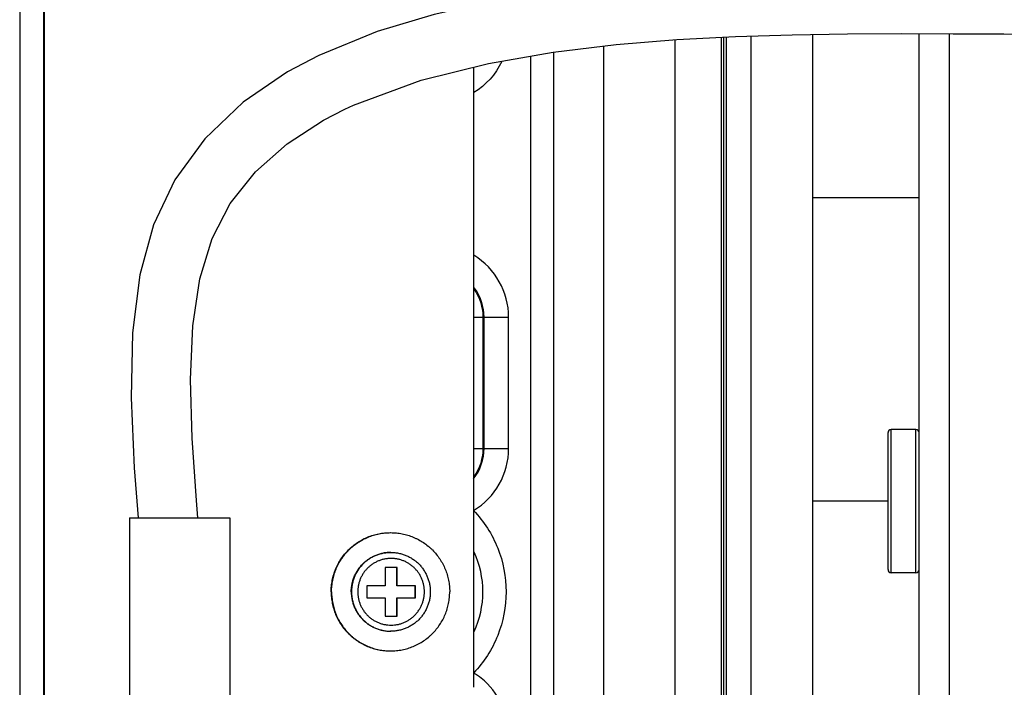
# Model space of a CAD drawing. Header units: inches. Extents: x 0 to 34, y 0 to 22.
# Tile 11 of 124: x 6.86 to 7.672, y 13.01 to 13.56. Entities that reach past the tile are written whole.
import ezdxf

# ---------------------------------------------------------------- set-up
doc = ezdxf.new("R2010")
doc.units = ezdxf.units.IN
doc.header["$LTSCALE"] = 1.87
doc.header["$MEASUREMENT"] = 0
doc.layers.get('0').update_dxf_attribs({"linetype": 'CONTINUOUS'})
doc.layers.add('02___PRT_ALL_AXES', color=7, linetype='CONTINUOUS')

msp = doc.modelspace()

# ---------------------------------------------------------------- linework, layer by layer
at = {"color": 7, "linetype": 'CONTINUOUS'}
for p, q in [((6.85959, 14.74197), (6.85959, 12.97026)), ((6.87909, 14.74197), (6.87909, 12.97032)), ((6.88009, 12.97032), (6.88009, 14.74197)), ((7.46261, 13.54663), (7.46261, 12.63329)), ((7.62641, 12.6747), (7.62641, 13.54858)), ((7.4002, 12.57662), (7.4002, 13.54356)), ((7.43844, 12.57662), (7.43844, 13.54562)), ((7.44017, 13.54571), (7.44017, 12.57662)), ((7.44239, 13.54583), (7.44239, 12.63329)), ((7.30028, 12.57662), (7.30028, 13.53345)), ((7.34117, 13.53836), (7.34117, 12.57662)), ((7.28116, 12.57662), (7.28116, 13.53018)), ((7.23388, 13.52106), (7.23388, 13.00969)), ((7.60141, 13.41323), (7.51391, 13.41323)), ((7.23388, 13.3148), (7.26287, 13.3148)), ((7.2417, 13.3148), (7.2417, 13.20654)), ((7.24264, 13.20654), (7.24264, 13.3148)), ((7.26287, 13.20654), (7.26287, 13.3148)), ((7.59875, 13.22228), (7.57847, 13.22228)), ((7.57847, 13.10417), (7.57847, 13.22228)), ((7.59875, 13.10417), (7.59875, 13.22228)), ((7.57581, 13.10683), (7.57581, 13.21963)), ((7.23388, 13.20654), (7.26287, 13.20654)), ((7.57581, 13.16323), (7.51391, 13.16323)), ((6.95017, 13.14945), (7.03285, 13.14945)), ((6.95017, 13.14945), (6.95017, 12.9526)), ((7.03285, 13.14945), (7.03285, 12.9526)), ((7.17093, 13.10849), (7.16093, 13.10849)), ((7.16093, 13.10849), (7.16093, 13.09343)), ((7.17071, 13.09343), (7.17071, 13.10849)), ((7.17093, 13.09343), (7.17093, 13.10849)), ((7.59875, 13.10417), (7.57847, 13.10417)), ((7.16093, 13.09343), (7.14588, 13.09343)), ((7.14588, 13.09343), (7.14588, 13.08343)), ((7.18598, 13.09343), (7.17071, 13.09343)), ((7.18576, 13.08343), (7.18576, 13.09343)), ((7.18598, 13.08343), (7.18598, 13.09343)), ((7.14588, 13.08343), (7.16093, 13.08343)), ((7.16093, 13.08343), (7.16093, 13.06837)), ((7.17071, 13.08343), (7.18598, 13.08343)), ((7.17071, 13.06837), (7.17071, 13.08343)), ((7.17093, 13.06837), (7.17093, 13.08343)), ((7.16093, 13.06837), (7.17093, 13.06837))]:
    msp.add_line(p, q, dxfattribs=at)
for points in [[(7.69692, 13.59748), (7.66422, 13.59763), (7.63074, 13.59778), (7.5965, 13.59787), (7.56151, 13.5978), (7.5257, 13.59746), (7.48902, 13.59675), (7.45137, 13.59554), (7.41267, 13.59366), (7.3728, 13.59091), (7.33179, 13.58702), (7.28966, 13.58166), (7.24642, 13.57437), (7.20157, 13.56436), (7.15458, 13.55035), (7.10635, 13.53068)], [(7.12771, 13.48634), (7.13501, 13.48974), (7.19072, 13.51029), (7.24614, 13.52412), (7.29971, 13.53339), (7.35153, 13.5396), (7.40159, 13.54367), (7.45, 13.54623), (7.49688, 13.54772), (7.54236, 13.54844), (7.58655, 13.54866), (7.62955, 13.54858), (7.67139, 13.54838), (7.71211, 13.54824)], [(7.10636, 13.53068), (7.08053, 13.51702), (7.04385, 13.49201), (7.01223, 13.462), (6.98751, 13.42809), (6.96998, 13.39111), (6.95869, 13.34969), (6.95269, 13.30201), (6.95147, 13.24845), (6.95401, 13.19052), (6.95721, 13.14945)], [(7.0065, 13.14945), (7.00532, 13.16369), (7.00187, 13.21508), (7.00059, 13.26338), (7.00251, 13.30771), (7.00829, 13.34656), (7.01828, 13.37962), (7.03329, 13.40854), (7.05405, 13.4348), (7.08015, 13.45789), (7.11027, 13.47733), (7.12766, 13.48632)]]:
    msp.add_lwpolyline(points, dxfattribs=at)
for centre, radius, start, end in [((7.20312, 13.31481), 0.05975, 359.9961, 58.67601), ((7.57847, 13.21963), 0.00266, 90, 180), ((7.59875, 13.21963), 0.00266, 0, 90), ((7.20313, 13.20653), 0.05974, 301.1331, 0.00988), ((7.57847, 13.10683), 0.00266, 180, 270), ((7.59875, 13.10683), 0.00266, 270, 360), ((7.16578, 13.08844), 0.03251, 269.62127, 270), ((7.20322, 12.97052), 0.05953, 51.50556, 58.84562), ((7.20315, 12.97033), 0.05972, 359.98588, 51.56618)]:
    msp.add_arc(centre, radius, start, end, dxfattribs=at)
for points in [[(7.2572, 13.52561), (7.25231, 13.51522), (7.24399, 13.50595), (7.23418, 13.49998)], [(7.24264, 13.3148), (7.24264, 13.32335), (7.23961, 13.3323), (7.23443, 13.3391)], [(7.2345, 13.33761), (7.23908, 13.33108), (7.2417, 13.32278), (7.2417, 13.3148)], [(7.23396, 13.18163), (7.23943, 13.18851), (7.24264, 13.19774), (7.24264, 13.20654)], [(7.2417, 13.20654), (7.2417, 13.19856), (7.23908, 13.19026), (7.2345, 13.18373)], [(7.24169, 13.08843), (7.24169, 13.09962), (7.23915, 13.11106), (7.23441, 13.1212)], [(7.23441, 13.05565), (7.23915, 13.06579), (7.24169, 13.07724), (7.24169, 13.08843)]]:
    msp.add_open_spline(points, degree=3, dxfattribs=at)
for points, knots in [([(7.23402, 13.15539), (7.24246, 13.14653), (7.25609, 13.12535), (7.26317, 13.08843), (7.25609, 13.05151), (7.24246, 13.03032), (7.23402, 13.02146)], [0, 0, 0, 0, 0.250003, 0.5, 0.749997, 1, 1, 1, 1]), ([(7.16578, 13.12093), (7.16472, 13.12093), (7.1626, 13.12082), (7.15944, 13.12035), (7.15634, 13.11958), (7.15333, 13.1185), (7.15045, 13.11713), (7.14771, 13.11549), (7.14514, 13.11359), (7.14278, 13.11144), (7.14063, 13.10908), (7.13873, 13.10651), (7.13709, 13.10377), (7.13572, 13.10088), (7.13465, 13.09788), (7.13387, 13.09478), (7.1334, 13.09162), (7.1333, 13.08949), (7.1333, 13.08843)], [0, 0, 0, 0, 0.062487, 0.124975, 0.187464, 0.249954, 0.312446, 0.37494, 0.437436, 0.499935, 0.562437, 0.62494, 0.687446, 0.749956, 0.812462, 0.874972, 0.937504, 1, 1, 1, 1]), ([(7.16578, 13.12093), (7.16685, 13.12093), (7.16897, 13.12082), (7.17213, 13.12035), (7.17523, 13.11958), (7.17824, 13.1185), (7.18112, 13.11713), (7.18386, 13.11549), (7.18643, 13.11359), (7.1888, 13.11144), (7.19094, 13.10908), (7.19284, 13.10651), (7.19448, 13.10377), (7.19585, 13.10088), (7.19692, 13.09788), (7.1977, 13.09478), (7.19817, 13.09162), (7.19827, 13.08949), (7.19827, 13.08843)], [0, 0, 0, 0, 0.062478, 0.124986, 0.187475, 0.249966, 0.312461, 0.374957, 0.437454, 0.499953, 0.562454, 0.624956, 0.687461, 0.749968, 0.812473, 0.874978, 0.937504, 1, 1, 1, 1]), ([(7.19342, 13.08843), (7.19342, 13.08933), (7.19333, 13.09113), (7.19293, 13.0938), (7.19228, 13.09642), (7.19137, 13.09897), (7.19021, 13.10141), (7.18882, 13.10373), (7.18721, 13.1059), (7.1854, 13.1079), (7.1834, 13.10972), (7.18122, 13.11133), (7.17891, 13.11272), (7.17646, 13.11387), (7.17392, 13.11478), (7.1713, 13.11544), (7.16863, 13.11584), (7.16593, 13.11597), (7.16323, 13.11584), (7.16056, 13.11544), (7.15794, 13.11478), (7.15539, 13.11387), (7.15295, 13.11272), (7.15063, 13.11133), (7.14846, 13.10972), (7.14646, 13.1079), (7.14465, 13.1059), (7.14304, 13.10373), (7.14165, 13.10141), (7.14049, 13.09897), (7.13958, 13.09642), (7.13892, 13.0938), (7.13853, 13.09113), (7.13844, 13.08933), (7.13844, 13.08843)], [0, 0, 0, 0, 0.031248, 0.062514, 0.093769, 0.125022, 0.156277, 0.18753, 0.218782, 0.250032, 0.281282, 0.31253, 0.343777, 0.375023, 0.406268, 0.437512, 0.468756, 0.5, 0.531244, 0.562488, 0.593732, 0.624977, 0.656223, 0.68747, 0.718718, 0.749968, 0.781218, 0.81247, 0.843723, 0.874978, 0.906231, 0.937486, 0.968752, 1, 1, 1, 1]), ([(7.1333, 13.08843), (7.1333, 13.08737), (7.1334, 13.08525), (7.13387, 13.0821), (7.13464, 13.07902), (7.1357, 13.07602), (7.13706, 13.07314), (7.13869, 13.07041), (7.14057, 13.06785), (7.1427, 13.06548), (7.14505, 13.06334), (7.1476, 13.06144), (7.15032, 13.05979), (7.15318, 13.05841), (7.15617, 13.05733), (7.15925, 13.05654), (7.16239, 13.05605), (7.16451, 13.05593), (7.16557, 13.05593)], [0, 0, 0, 0, 0.062496, 0.125028, 0.187538, 0.250044, 0.312553, 0.37506, 0.437563, 0.500065, 0.562564, 0.62506, 0.687554, 0.750046, 0.812536, 0.875025, 0.937513, 1, 1, 1, 1]), ([(7.13844, 13.08843), (7.13844, 13.08753), (7.13853, 13.08573), (7.13892, 13.08305), (7.13958, 13.08043), (7.14049, 13.07789), (7.14165, 13.07544), (7.14304, 13.07312), (7.14465, 13.07095), (7.14646, 13.06895), (7.14846, 13.06713), (7.15063, 13.06552), (7.15295, 13.06413), (7.15539, 13.06298), (7.15794, 13.06207), (7.16056, 13.06141), (7.16323, 13.06101), (7.16593, 13.06088), (7.16863, 13.06101), (7.1713, 13.06141), (7.17392, 13.06207), (7.17646, 13.06298), (7.17891, 13.06413), (7.18122, 13.06552), (7.1834, 13.06713), (7.1854, 13.06895), (7.18721, 13.07095), (7.18882, 13.07312), (7.19021, 13.07544), (7.19137, 13.07789), (7.19228, 13.08043), (7.19293, 13.08305), (7.19333, 13.08573), (7.19342, 13.08753), (7.19342, 13.08843)], [0, 0, 0, 0, 0.031248, 0.062514, 0.093769, 0.125022, 0.156277, 0.18753, 0.218782, 0.250032, 0.281282, 0.31253, 0.343777, 0.375023, 0.406268, 0.437512, 0.468756, 0.5, 0.531244, 0.562488, 0.593732, 0.624977, 0.656223, 0.68747, 0.718718, 0.749968, 0.781218, 0.81247, 0.843723, 0.874978, 0.906231, 0.937486, 0.968752, 1, 1, 1, 1]), ([(7.19827, 13.08843), (7.19827, 13.08736), (7.19817, 13.08524), (7.1977, 13.08208), (7.19692, 13.07898), (7.19585, 13.07597), (7.19448, 13.07308), (7.19284, 13.07034), (7.19094, 13.06778), (7.1888, 13.06541), (7.18643, 13.06326), (7.18386, 13.06136), (7.18112, 13.05972), (7.17824, 13.05835), (7.17523, 13.05728), (7.17213, 13.0565), (7.16897, 13.05603), (7.16685, 13.05593), (7.16578, 13.05593)], [0, 0, 0, 0, 0.062496, 0.125022, 0.187527, 0.250032, 0.312539, 0.375044, 0.437546, 0.500047, 0.562546, 0.625043, 0.687539, 0.750034, 0.812525, 0.875014, 0.937522, 1, 1, 1, 1])]:
    msp.add_open_spline(points, degree=3, knots=knots, dxfattribs=at)
at = {"layer": '02___PRT_ALL_AXES', "color": 7, "linetype": 'CONTINUOUS'}
for p, q in [((7.51391, 12.66323), (7.51391, 13.54799)), ((7.60141, 12.66323), (7.60141, 13.54863)), ((7.16578, 13.12093), (7.16557, 13.12093)), ((7.16578, 13.05593), (7.16557, 13.05593))]:
    msp.add_line(p, q, dxfattribs=at)
for points, knots in [([(7.11648, 13.08843), (7.11648, 13.09002), (7.11664, 13.09321), (7.11734, 13.09795), (7.1185, 13.1026), (7.12012, 13.10711), (7.12217, 13.11144), (7.12463, 13.11555), (7.12748, 13.1194), (7.13016, 13.12236), (7.13247, 13.12456), (7.13489, 13.12665), (7.13809, 13.12903), (7.14152, 13.13108), (7.14437, 13.13251), (7.14728, 13.13381), (7.15104, 13.13515), (7.15492, 13.13612), (7.15806, 13.13667), (7.16122, 13.13706), (7.16362, 13.13718), (7.16521, 13.13718)], [0, 0, 0, 0, 0.062499, 0.125022, 0.187526, 0.250032, 0.312537, 0.37504, 0.43754, 0.500037, 0.531295, 0.562551, 0.625044, 0.687535, 0.718788, 0.750042, 0.812528, 0.875013, 0.906265, 0.937516, 1, 1, 1, 1]), ([(7.11684, 13.08843), (7.11684, 13.09002), (7.117, 13.09321), (7.1177, 13.09795), (7.11886, 13.1026), (7.12048, 13.10711), (7.12252, 13.11144), (7.12499, 13.11555), (7.12784, 13.1194), (7.13052, 13.12236), (7.13283, 13.12456), (7.13525, 13.12665), (7.13845, 13.12903), (7.14188, 13.13108), (7.14473, 13.13251), (7.14764, 13.13381), (7.1514, 13.13515), (7.15527, 13.13612), (7.15842, 13.13667), (7.16158, 13.13706), (7.16398, 13.13718), (7.16557, 13.13718)], [0, 0, 0, 0, 0.062499, 0.125022, 0.187526, 0.250032, 0.312537, 0.37504, 0.43754, 0.500037, 0.531295, 0.562551, 0.625044, 0.687535, 0.718788, 0.750042, 0.812528, 0.875013, 0.906265, 0.937516, 1, 1, 1, 1]), ([(7.16557, 13.13718), (7.16716, 13.13718), (7.16956, 13.13706), (7.17272, 13.13667), (7.17587, 13.13612), (7.17974, 13.13515), (7.1835, 13.13381), (7.18641, 13.13251), (7.18926, 13.13108), (7.19269, 13.12903), (7.19589, 13.12665), (7.19831, 13.12456), (7.20062, 13.12236), (7.2033, 13.1194), (7.20615, 13.11555), (7.20861, 13.11144), (7.21066, 13.10711), (7.21228, 13.1026), (7.21344, 13.09795), (7.21414, 13.09321), (7.2143, 13.09002), (7.2143, 13.08843)], [0, 0, 0, 0, 0.062484, 0.093735, 0.124987, 0.187472, 0.249958, 0.281212, 0.312465, 0.374956, 0.437449, 0.468705, 0.499963, 0.56246, 0.62496, 0.687463, 0.749968, 0.812474, 0.874978, 0.937501, 1, 1, 1, 1]), ([(7.13308, 13.08843), (7.13308, 13.08949), (7.13319, 13.09162), (7.13366, 13.09478), (7.13443, 13.09788), (7.13551, 13.10088), (7.13687, 13.10377), (7.13851, 13.10651), (7.14042, 13.10908), (7.14256, 13.11144), (7.14493, 13.11359), (7.14749, 13.11549), (7.15023, 13.11713), (7.15312, 13.1185), (7.15612, 13.11958), (7.15922, 13.12035), (7.16238, 13.12082), (7.16451, 13.12093), (7.16557, 13.12093)], [0, 0, 0, 0, 0.062497, 0.125029, 0.187539, 0.250045, 0.312554, 0.375061, 0.437564, 0.500066, 0.562564, 0.625061, 0.687555, 0.750046, 0.812537, 0.875025, 0.937513, 1, 1, 1, 1]), ([(7.11648, 13.08843), (7.11648, 13.08683), (7.11664, 13.08364), (7.11734, 13.0789), (7.1185, 13.07425), (7.12012, 13.06974), (7.12217, 13.06541), (7.12463, 13.0613), (7.12748, 13.05745), (7.13016, 13.05449), (7.13247, 13.05229), (7.13489, 13.05021), (7.13809, 13.04783), (7.14152, 13.04577), (7.14437, 13.04434), (7.14728, 13.04305), (7.15104, 13.0417), (7.15492, 13.04073), (7.15806, 13.04018), (7.16122, 13.03979), (7.16362, 13.03968), (7.16521, 13.03968)], [0, 0, 0, 0, 0.062499, 0.125022, 0.187526, 0.250032, 0.312537, 0.37504, 0.43754, 0.500037, 0.531295, 0.562551, 0.625044, 0.687535, 0.718788, 0.750042, 0.812528, 0.875013, 0.906265, 0.937516, 1, 1, 1, 1]), ([(7.11684, 13.08843), (7.11684, 13.08683), (7.117, 13.08364), (7.1177, 13.0789), (7.11886, 13.07425), (7.12048, 13.06974), (7.12252, 13.06541), (7.12499, 13.0613), (7.12784, 13.05745), (7.13052, 13.05449), (7.13283, 13.05229), (7.13525, 13.05021), (7.13845, 13.04783), (7.14188, 13.04577), (7.14473, 13.04434), (7.14764, 13.04305), (7.1514, 13.0417), (7.15527, 13.04073), (7.15842, 13.04018), (7.16158, 13.03979), (7.16398, 13.03968), (7.16557, 13.03968)], [0, 0, 0, 0, 0.062499, 0.125022, 0.187526, 0.250032, 0.312537, 0.37504, 0.43754, 0.500037, 0.531295, 0.562551, 0.625044, 0.687535, 0.718788, 0.750042, 0.812528, 0.875013, 0.906265, 0.937516, 1, 1, 1, 1]), ([(7.13308, 13.08843), (7.13308, 13.08736), (7.13319, 13.08524), (7.13366, 13.08208), (7.13443, 13.07898), (7.13551, 13.07597), (7.13687, 13.07308), (7.13851, 13.07034), (7.14042, 13.06778), (7.14256, 13.06541), (7.14493, 13.06326), (7.14749, 13.06136), (7.15023, 13.05972), (7.15312, 13.05835), (7.15612, 13.05728), (7.15922, 13.0565), (7.16238, 13.05603), (7.16451, 13.05593), (7.16557, 13.05593)], [0, 0, 0, 0, 0.062497, 0.125029, 0.187539, 0.250045, 0.312554, 0.375061, 0.437564, 0.500066, 0.562564, 0.625061, 0.687555, 0.750046, 0.812537, 0.875025, 0.937513, 1, 1, 1, 1]), ([(7.16557, 13.03968), (7.16716, 13.03968), (7.16956, 13.03979), (7.17272, 13.04018), (7.17587, 13.04073), (7.17974, 13.0417), (7.1835, 13.04305), (7.18641, 13.04434), (7.18926, 13.04577), (7.19269, 13.04783), (7.19589, 13.05021), (7.19831, 13.05229), (7.20062, 13.05449), (7.2033, 13.05745), (7.20615, 13.0613), (7.20861, 13.06541), (7.21066, 13.06974), (7.21228, 13.07425), (7.21344, 13.0789), (7.21414, 13.08364), (7.2143, 13.08683), (7.2143, 13.08843)], [0, 0, 0, 0, 0.062484, 0.093735, 0.124987, 0.187472, 0.249958, 0.281212, 0.312465, 0.374956, 0.437449, 0.468705, 0.499963, 0.56246, 0.62496, 0.687463, 0.749968, 0.812474, 0.874978, 0.937501, 1, 1, 1, 1])]:
    msp.add_open_spline(points, degree=3, knots=knots, dxfattribs=at)

doc.saveas('drawing.dxf')
